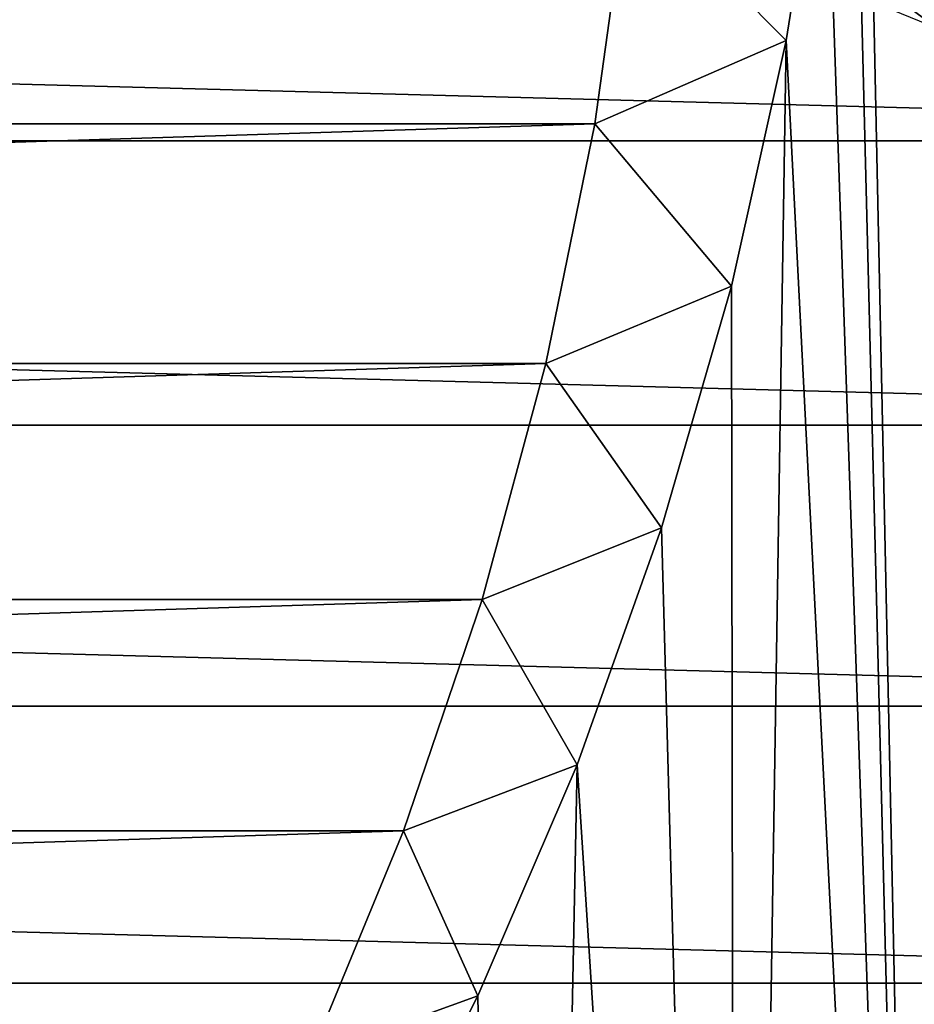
# Model space of a CAD drawing. Header units: millimetres. Extents: x -60 to 60, y -60 to 60.
# Tile 255 of 256: x 33 to 42, y -18 to -8. Entities that reach past the tile are written whole.
import ezdxf

# ---------------------------------------------------------------- set-up
doc = ezdxf.new("R2010")
doc.units = ezdxf.units.MM
doc.header["$LTSCALE"] = 81.481481
for name, color, linetype in [('209', 7, 'CONTINUOUS'), ('249', 7, 'CONTINUOUS'), ('3', 7, 'CONTINUOUS'), ('323', 7, 'CONTINUOUS'), ('90', 7, 'CONTINUOUS')]:
    doc.layers.add(name, color=color, linetype=linetype)

msp = doc.modelspace()

# ---------------------------------------------------------------- linework, layer by layer
at = {"layer": '209', "color": 7, "linetype": 'CONTINUOUS'}
for points in [[(41.519, -0.143, 28.5), (42.322, -38.107, 28.5), (42.322, 38.107, 28.5), (41.519, -0.143, 28.5)], [(41.519, -0.143, 28.5), (41.431, -2.704, 28.5), (42.322, -38.107, 28.5), (41.519, -0.143, 28.5)], [(41.431, -2.704, 28.5), (41.186, -5.255, 28.5), (42.322, -38.107, 28.5), (41.431, -2.704, 28.5)], [(41.186, -5.255, 28.5), (40.783, -7.786, 28.5), (42.322, -38.107, 28.5), (41.186, -5.255, 28.5)], [(40.783, -7.786, 28.5), (40.225, -10.288, 28.5), (40.27, -40.27, 28.5), (40.783, -7.786, 28.5)], [(42.322, -38.107, 28.5), (40.783, -7.786, 28.5), (40.27, -40.27, 28.5), (42.322, -38.107, 28.5)], [(40.225, -10.288, 28.5), (39.513, -12.75, 28.5), (40.27, -40.27, 28.5), (40.225, -10.288, 28.5)], [(39.513, -12.75, 28.5), (38.652, -15.163, 28.5), (40.27, -40.27, 28.5), (39.513, -12.75, 28.5)], [(38.652, -15.163, 28.5), (37.642, -17.519, 28.5), (38.107, -42.322, 28.5), (38.652, -15.163, 28.5)], [(40.27, -40.27, 28.5), (38.652, -15.163, 28.5), (38.107, -42.322, 28.5), (40.27, -40.27, 28.5)], [(37.642, -17.519, 28.5), (36.49, -19.808, 28.5), (38.107, -42.322, 28.5), (37.642, -17.519, 28.5)]]:
    msp.add_3dface(points, dxfattribs=at)
at = {"layer": '249', "color": 7, "linetype": 'CONTINUOUS'}
for points in [[(40.783, -7.786, 28.5), (41.186, -5.255, 28.5), (39.176, -6.164, 22.007), (40.783, -7.786, 28.5)], [(38.833, -8.633, 22.437), (40.783, -7.786, 28.5), (39.176, -6.164, 22.007), (38.833, -8.633, 22.437)], [(40.225, -10.288, 28.5), (40.783, -7.786, 28.5), (38.833, -8.633, 22.437), (40.225, -10.288, 28.5)], [(38.335, -11.075, 22.862), (40.225, -10.288, 28.5), (38.833, -8.633, 22.437), (38.335, -11.075, 22.862)], [(39.513, -12.75, 28.5), (40.225, -10.288, 28.5), (38.335, -11.075, 22.862), (39.513, -12.75, 28.5)], [(37.685, -13.479, 23.281), (39.513, -12.75, 28.5), (38.335, -11.075, 22.862), (37.685, -13.479, 23.281)], [(38.652, -15.163, 28.5), (39.513, -12.75, 28.5), (37.685, -13.479, 23.281), (38.652, -15.163, 28.5)], [(36.885, -15.835, 23.692), (38.652, -15.163, 28.5), (37.685, -13.479, 23.281), (36.885, -15.835, 23.692)], [(37.642, -17.519, 28.5), (38.652, -15.163, 28.5), (36.885, -15.835, 23.692), (37.642, -17.519, 28.5)], [(35.939, -18.135, 24.092), (37.642, -17.519, 28.5), (36.885, -15.835, 23.692), (35.939, -18.135, 24.092)], [(36.49, -19.808, 28.5), (37.642, -17.519, 28.5), (35.939, -18.135, 24.092), (36.49, -19.808, 28.5)]]:
    msp.add_3dface(points, dxfattribs=at)
at = {"layer": '3', "color": 7, "linetype": 'CONTINUOUS'}
for points in [[(-54.663, -8.807, -3), (-55.055, -5.885, -3), (54.663, -8.807, -3), (-54.663, -8.807, -3)], [(54.663, -8.807, -3), (-55.055, -5.885, -3), (55.055, -5.885, -3), (54.663, -8.807, -3)], [(-54.117, -11.704, -3), (-54.663, -8.807, -3), (54.117, -11.704, -3), (-54.117, -11.704, -3)], [(54.117, -11.704, -3), (-54.663, -8.807, -3), (54.663, -8.807, -3), (54.117, -11.704, -3)], [(-53.418, -14.567, -3), (-54.117, -11.704, -3), (53.418, -14.567, -3), (-53.418, -14.567, -3)], [(53.418, -14.567, -3), (-54.117, -11.704, -3), (54.117, -11.704, -3), (53.418, -14.567, -3)], [(-52.567, -17.39, -3), (-53.418, -14.567, -3), (52.567, -17.39, -3), (-52.567, -17.39, -3)], [(52.567, -17.39, -3), (-53.418, -14.567, -3), (53.418, -14.567, -3), (52.567, -17.39, -3)], [(-51.567, -20.163, -3), (-52.567, -17.39, -3), (51.567, -20.163, -3), (-51.567, -20.163, -3)], [(51.567, -20.163, -3), (-52.567, -17.39, -3), (52.567, -17.39, -3), (51.567, -20.163, -3)]]:
    msp.add_3dface(points, dxfattribs=at)
at = {"layer": '323', "color": 7, "linetype": 'CONTINUOUS'}
for points in [[(39.176, -6.164, 22.007), (-39.176, -6.164, 22.007), (-38.833, -8.633, 22.437), (39.176, -6.164, 22.007)], [(38.833, -8.633, 22.437), (39.176, -6.164, 22.007), (-38.833, -8.633, 22.437), (38.833, -8.633, 22.437)], [(38.833, -8.633, 22.437), (-38.833, -8.633, 22.437), (-38.335, -11.075, 22.862), (38.833, -8.633, 22.437)], [(38.335, -11.075, 22.862), (38.833, -8.633, 22.437), (-38.335, -11.075, 22.862), (38.335, -11.075, 22.862)], [(38.335, -11.075, 22.862), (-38.335, -11.075, 22.862), (-37.685, -13.479, 23.281), (38.335, -11.075, 22.862)], [(37.685, -13.479, 23.281), (38.335, -11.075, 22.862), (-37.685, -13.479, 23.281), (37.685, -13.479, 23.281)], [(37.685, -13.479, 23.281), (-37.685, -13.479, 23.281), (-36.885, -15.835, 23.692), (37.685, -13.479, 23.281)], [(36.885, -15.835, 23.692), (37.685, -13.479, 23.281), (-36.885, -15.835, 23.692), (36.885, -15.835, 23.692)], [(36.885, -15.835, 23.692), (-36.885, -15.835, 23.692), (-35.939, -18.135, 24.092), (36.885, -15.835, 23.692)], [(35.939, -18.135, 24.092), (36.885, -15.835, 23.692), (-35.939, -18.135, 24.092), (35.939, -18.135, 24.092)]]:
    msp.add_3dface(points, dxfattribs=at)
at = {"layer": '90', "color": 7, "linetype": 'CONTINUOUS'}
for points in [[(41.478, -7.313, 11.509), (42.319, -7.661, 11.509), (41.848, -7.308, 2.491), (41.478, -7.313, 11.509)], [(41.848, -7.308, 2.491), (42.319, -7.661, 11.509), (42.278, -7.479, 2.491), (41.848, -7.308, 2.491)]]:
    msp.add_3dface(points, dxfattribs=at)

doc.saveas('drawing.dxf')
